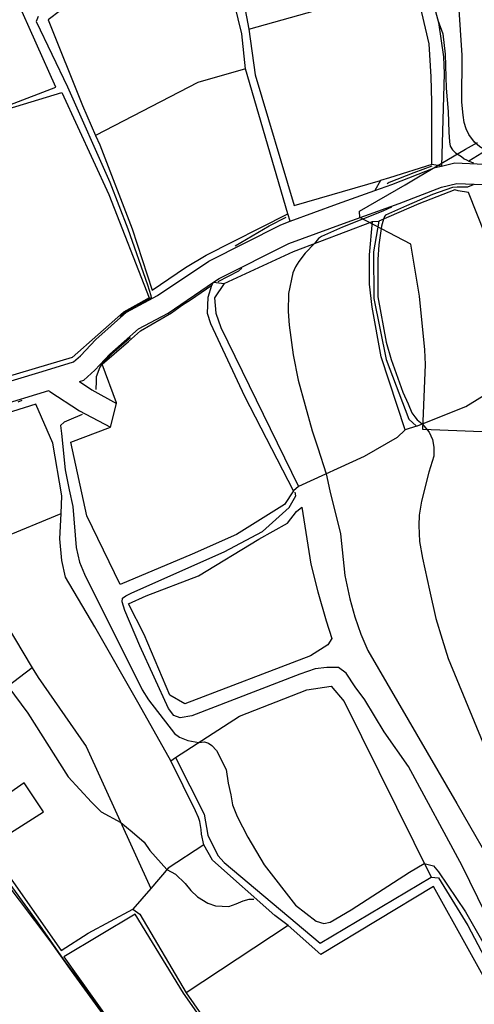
# Model space of a CAD drawing. Header units: metres. Extents: x -53000 to -50572, y -90750 to -89873.
# Tile 7 of 28: x -52402 to -52357, y -90401 to -90305. Entities that reach past the tile are written whole.
import ezdxf

# ---------------------------------------------------------------- set-up
doc = ezdxf.new("R2010")
doc.units = ezdxf.units.M
for name, color, linetype in [('2101000', 7, 'Continuous'), ('6101110', 7, 'Continuous'), ('6101120', 7, 'Continuous'), ('6110110', 7, 'Continuous'), ('6110120', 7, 'Continuous'), ('6301000', 7, 'Continuous'), ('6302000', 7, 'Continuous'), ('7101000', 7, 'Continuous'), ('7102000', 7, 'Continuous'), ('7521000', 7, 'Continuous')]:
    doc.layers.add(name, color=color, linetype=linetype)
doc.layers.add('D-BMK-ROW', color=7, linetype='Continuous', lineweight=25, true_color=0xff8000)
picture_1 = doc.add_image_def('image1.tif', size_in_pixel=(4000, 3000))

msp = doc.modelspace()

# ---------------------------------------------------------------- linework, layer by layer
at = {"layer": '2101000'}
for points in [[(-52404.81, -90340.69, 45.47), (-52399.68, -90339.15, 46.5), (-52396.63, -90338.21, 47.29), (-52395.93, -90337.6, 47.63), (-52394.45, -90336, 47.75), (-52391.42, -90333.32, 48.09), (-52388.39, -90331.71, 48.88), (-52383.37, -90328.32, 49.68), (-52376.31, -90324.76, 50.59), (-52375.38, -90324.42, 50.72), (-52370.76, -90322.73, 51.39), (-52367.09, -90321.41, 51.85), (-52365.42, -90320.81, 52.07), (-52361.18, -90319.17, 52.98), (-52360.55, -90319.02, 53.13), (-52359.26, -90318.7, 53.43), (-52356.36, -90318.82, 54.23), (-52350.89, -90319.33, 54.57), (-52346.94, -90320.1, 55.02), (-52342.76, -90320.7, 56.28), (-52340.44, -90320.61, 56.84), (-52337.29, -90320.01, 57.07), (-52334, -90318.86, 58.55), (-52329.02, -90315.61, 59.89)], [(-52396.04, -90340.13, 47.2), (-52395.62, -90340, 47.29), (-52394.53, -90339.03, 47.63), (-52393.05, -90337.44, 47.75), (-52390.27, -90334.97, 48.09), (-52387.35, -90333.42, 48.88), (-52382.89, -90330.41, 49.59), (-52382.35, -90330.05, 49.68), (-52375.52, -90326.6, 50.59), (-52370.17, -90324.64, 51.39), (-52364.71, -90322.68, 52.07), (-52360.58, -90321.08, 52.98), (-52359.06, -90320.71, 53.43), (-52356.5, -90320.81, 54.23), (-52351.18, -90321.31, 54.57), (-52347.28, -90322.07, 55.02), (-52342.87, -90322.71, 56.28), (-52340.21, -90322.6, 56.84), (-52336.76, -90321.95, 57.07), (-52333.13, -90320.68, 58.55), (-52328.14, -90317.53, 59.89)], [(-52398.95, -90341.12, 46.5), (-52399.06, -90341.06, 46.5), (-52404.22, -90342.6, 45.47), (-52412.62, -90345.19, 45.13), (-52419.72, -90347.76, 44.34), (-52420.9, -90348.18, 44.34), (-52428.81, -90350.94, 43.46), (-52430.2, -90351.42, 43.31), (-52436.54, -90354.44, 42.97), (-52445.21, -90357.91, 42.74)], [(-52396.04, -90340.13, 47.2), (-52394.82, -90340.94, 47.72), (-52392.42, -90342.28, 49.43)], [(-52398.95, -90341.12, 46.5), (-52396.04, -90343.01, 47.72), (-52392.99, -90344.59, 49.43)], [(-52392.99, -90344.59, 49.43), (-52392.42, -90342.28, 49.43)]]:
    msp.add_polyline3d(points, dxfattribs=at)
at = {"layer": '6101110'}
msp.add_polyline3d([(-52366.71, -90324.42, 53.97), (-52367.23, -90327.41, 53.97), (-52367.19, -90332.01, 53.97), (-52365.98, -90337.99, 53.97), (-52363.76, -90343.83, 53.97), (-52363.03, -90344.52, 53.97)], dxfattribs=at)
at = {"layer": '6101120'}
msp.add_polyline3d([(-52363.03, -90344.52, 53.97), (-52364.12, -90344.87, 52.84), (-52366.49, -90337.71, 52.84), (-52367.35, -90332.84, 52.84), (-52367.63, -90330.6, 52.84), (-52367.61, -90327.73, 52.84), (-52367.31, -90324.45, 52.84), (-52366.71, -90324.42, 53.97)], dxfattribs=at)
at = {"layer": '6110110'}
for points in [[(-52384.24, -90292.29, 51.47), (-52381.71, -90297.93, 51.47), (-52380.04, -90302.46, 51.47), (-52379.44, -90305.61, 51.7)], [(-52364.53, -90295.59, 54.2), (-52361.91, -90301.1, 54.2), (-52360.87, -90304.95, 53.97), (-52360.36, -90308.3, 53.86), (-52360.31, -90309.94, 53.86), (-52360.55, -90319.02, 53.13)], [(-52379.44, -90305.61, 51.7), (-52378.83, -90310.07, 51.7), (-52374.99, -90322.89, 51.7), (-52366.54, -90320.42, 51.7)], [(-52381.86, -90330.53, 51.47), (-52382.8, -90331.93, 51.47), (-52382.67, -90333.44, 51.47), (-52382.2, -90334.83, 51.47), (-52374.57, -90350.41, 51.47)], [(-52386.63, -90376.99, 47.83), (-52383.83, -90382.55, 47.83), (-52383.46, -90384.58, 47.83), (-52382.48, -90386.59, 47.83), (-52381.85, -90387.28, 47.83), (-52372.44, -90395.19, 47.83), (-52361.59, -90388.7, 47.95), (-52360.87, -90388.77, 47.95), (-52357.97, -90393.46, 47.95), (-52354.11, -90400.83, 47.95)]]:
    msp.add_polyline3d(points, dxfattribs=at)
at = {"layer": '6110120'}
for points in [[(-52379.77, -90309.49, 49.65), (-52380.13, -90306.04, 49.31), (-52380.84, -90303.1, 49.31), (-52381.1, -90301.27, 49.31), (-52385.15, -90292.44, 49.31), (-52384.24, -90292.29, 51.47)], [(-52360.55, -90319.02, 53.13), (-52361.51, -90318.87, 51.7), (-52361.5, -90312.73, 51.7), (-52361.57, -90310.28, 51.7), (-52361.78, -90307.02, 51.7), (-52362.48, -90303.98, 51.7), (-52365.22, -90298.06, 51.7), (-52365.99, -90296.25, 51.7)], [(-52375.38, -90324.42, 50.72), (-52375.63, -90323.69, 49.65), (-52379.77, -90309.49, 49.65)], [(-52366.54, -90320.42, 51.7), (-52367.09, -90321.41, 51.85)], [(-52383.43, -90331.85, 49.43), (-52383.08, -90330.7, 49.43), (-52382.89, -90330.41, 49.59)], [(-52382.89, -90330.41, 49.59), (-52381.86, -90330.53, 51.47)], [(-52383.17, -90334.48, 49.43), (-52383.49, -90333.45, 49.43), (-52383.43, -90331.85, 49.43)], [(-52374.57, -90350.41, 51.47), (-52375.07, -90350.83, 49.43), (-52379.85, -90341.61, 49.43), (-52383.17, -90334.48, 49.43)], [(-52375.58, -90393.46, 45.18), (-52376.91, -90392.46, 45.9), (-52382.99, -90387.04, 46.24), (-52383.85, -90385.54, 46.24), (-52384.09, -90384.48, 46.24), (-52384.12, -90384.04, 46.36), (-52384.26, -90383.25, 46.36), (-52384.37, -90382.85, 46.36), (-52384.66, -90382.22, 46.36), (-52387.08, -90377.32, 46.36), (-52386.63, -90376.99, 47.83)], [(-52354.11, -90400.83, 47.95), (-52354.88, -90401.25, 45.18), (-52361.35, -90389.63, 45.18), (-52372.39, -90396.28, 45.18), (-52375.58, -90393.46, 45.18)]]:
    msp.add_polyline3d(points, dxfattribs=at)
at = {"layer": '6301000'}
for points in [[(-52379.44, -90305.61, 51.7), (-52370.47, -90303.08, 51.7), (-52371.55, -90298.01, 51.7), (-52365.99, -90296.25, 51.7)], [(-52363.03, -90344.52, 53.97), (-52358.19, -90342.58, 54.2), (-52351.77, -90338.64, 55.22), (-52351.59, -90338.12, 55.11), (-52354.71, -90329.66, 55.11), (-52357.92, -90321.61, 54.88), (-52358.94, -90321.44, 54.43), (-52359.25, -90321.35, 54.43), (-52362.78, -90322.73, 54.2), (-52366.71, -90324.42, 53.97)], [(-52381.86, -90330.53, 51.47), (-52375.08, -90327.4, 51.7), (-52367.31, -90324.45, 52.84)], [(-52400.3, -90342.34, 46.7), (-52405.55, -90343.99, 46.47), (-52418.17, -90348.8, 46.47), (-52417.29, -90350.91, 46.47), (-52413.88, -90358.75, 46.24), (-52413.86, -90359.36, 46.01), (-52414.67, -90360.73, 45.98), (-52417.03, -90362.56, 45.9), (-52421.59, -90365.43, 45.67), (-52413.9, -90379.73, 44.99)], [(-52387.08, -90377.32, 46.36), (-52390.2, -90371.79, 46.92), (-52394.52, -90364.19, 46.92), (-52397.42, -90359.3, 46.92), (-52397.78, -90357.68, 46.92), (-52397.95, -90355.54, 46.92), (-52397.82, -90353.08, 46.92), (-52397.77, -90351.34, 46.92), (-52398.65, -90346.16, 46.92), (-52400.3, -90342.34, 46.7)], [(-52375.07, -90350.83, 49.43), (-52375.95, -90352.19, 49.43), (-52380.66, -90355.14, 49.43), (-52384.99, -90357.06, 49.43), (-52392.05, -90360.01, 49.43), (-52395.32, -90353.29, 49.43), (-52396.87, -90346.09, 49.43), (-52392.99, -90344.59, 49.43)], [(-52364.12, -90344.87, 52.84), (-52364.92, -90345.62, 52.84), (-52368.13, -90347.49, 52.72), (-52374.57, -90350.41, 51.47)], [(-52386.63, -90376.99, 47.83), (-52380.36, -90372.92, 48.29), (-52373.77, -90370.35, 48.63), (-52371.37, -90370, 48.63), (-52370.1, -90371.48, 48.63), (-52361.59, -90388.7, 47.95)], [(-52404.98, -90385.74, 45.1), (-52399.57, -90382.31, 45.1), (-52401.46, -90379.46, 45.1), (-52404.42, -90381.51, 45.1), (-52406.48, -90383.07, 45.1), (-52407.18, -90383.45, 44.99), (-52410.43, -90377.61, 44.99), (-52413.9, -90379.73, 44.99)], [(-52404.98, -90385.74, 45.1), (-52397.82, -90395.88, 45.45), (-52395.2, -90394.19, 45.45), (-52390.8, -90391.86, 45.56), (-52390.13, -90392.32, 45.56), (-52385.57, -90400.05, 45.18)], [(-52375.58, -90393.46, 45.18), (-52385.57, -90400.05, 45.18)]]:
    msp.add_polyline3d(points, dxfattribs=at)
at = {"layer": '6302000'}
for points in [[(-52413.86, -90359.36, 46.01), (-52409.02, -90357.75, 46.24), (-52407.35, -90357.04, 46.42), (-52403.68, -90355.48, 46.81), (-52397.82, -90353.08, 46.92)], [(-52407.35, -90357.04, 46.42), (-52400.66, -90368.19, 46.36), (-52400.09, -90369.14, 46.36), (-52395.39, -90375.9, 46.24), (-52389.05, -90389.81, 45.79)], [(-52400.66, -90368.19, 46.36), (-52403.72, -90370.52, 45.9), (-52409.22, -90373.12, 45.71)], [(-52383.85, -90385.54, 46.24), (-52387.36, -90387.84, 46.01), (-52389.05, -90389.81, 45.79), (-52390.8, -90391.86, 45.56)]]:
    msp.add_polyline3d(points, dxfattribs=at)
at = {"layer": '7101000'}
for points in [[(-52380.78, -90326.84, 50), (-52380.77, -90326.83, 50), (-52377.46, -90324.87, 50), (-52375.77, -90324.04, 50)], [(-52382.44, -90330.32, 50), (-52380.41, -90329.3, 50), (-52380.12, -90329.01, 50)], [(-52353.97, -90396.94, 50), (-52358.53, -90387.6, 50), (-52363.79, -90377.85, 50), (-52366.17, -90374.48, 50), (-52368.08, -90371.32, 50), (-52369.03, -90370.04, 50), (-52369.92, -90368.71, 50), (-52370.65, -90368.17, 50), (-52371.79, -90368.17, 50), (-52372.93, -90368.3, 50), (-52374.44, -90368.8, 50), (-52385.02, -90372.91, 50), (-52386.16, -90373.09, 50), (-52386.8, -90372.86, 50), (-52387.3, -90372.18, 50), (-52390.13, -90366.05, 50), (-52391.59, -90362.58, 50), (-52391.86, -90361.72, 50), (-52391.82, -90361.35, 50), (-52391.5, -90361.13, 50), (-52390.91, -90360.85, 50), (-52381.87, -90356.84, 50), (-52378.09, -90354.84, 50), (-52375.49, -90352.47, 50), (-52374.98, -90351.57, 50), (-52374.85, -90351.35, 50), (-52374.9, -90350.96, 50)]]:
    msp.add_polyline3d(points, dxfattribs=at)
at = {"layer": '7102000'}
for points in [[(-52343.8, -90320.39, 56), (-52346.18, -90319.73, 56), (-52349.1, -90319.24, 56), (-52354.59, -90318.19, 56), (-52355.6, -90317.82, 56), (-52356.2, -90317.49, 56), (-52356.81, -90317.14, 56), (-52357.32, -90316.66, 56), (-52357.89, -90315.91, 56), (-52358.14, -90315.37, 56), (-52358.34, -90314.74, 56), (-52358.45, -90314.02, 56), (-52358.58, -90312.75, 56), (-52358.54, -90308.15, 56), (-52358.88, -90303.2, 56)], [(-52400.09, -90304.37, 48), (-52400.29, -90304.86, 48), (-52397.2, -90311.25, 48), (-52393.06, -90320.61, 48), (-52391.29, -90325.17, 48), (-52389.38, -90330.67, 48), (-52389.04, -90331.7, 48), (-52389.01, -90331.92, 48), (-52389.14, -90332.03, 48), (-52390.45, -90332.69, 48), (-52391.47, -90333.28, 48), (-52392.02, -90333.74, 48), (-52392.06, -90333.8, 48)], [(-52360.91, -90304.73, 54), (-52360.42, -90306.07, 54), (-52360.19, -90308.06, 54), (-52360.1, -90311.38, 54), (-52359.92, -90313.67, 54), (-52359.86, -90315.69, 54), (-52359.77, -90316.63, 54), (-52359.71, -90317.08, 54), (-52359.5, -90317.41, 54), (-52359.2, -90317.73, 54), (-52358.61, -90318.09, 54), (-52358.33, -90318.31, 54), (-52358.12, -90318.42, 54), (-52357.88, -90318.52, 54), (-52357.43, -90318.69, 54)], [(-52361.52, -90319.02, 52), (-52363.28, -90319.69, 52), (-52365.7, -90320.62, 52), (-52365.9, -90320.76, 52)], [(-52357.47, -90320.87, 54), (-52358.02, -90321.08, 54), (-52359.03, -90321.08, 54), (-52359.48, -90321.11, 54), (-52360.14, -90321.34, 54), (-52361.44, -90321.8, 54), (-52363.99, -90322.91, 54), (-52366.05, -90323.83, 54), (-52366.15, -90323.95, 54), (-52366.25, -90324.22, 54), (-52366.43, -90324.92, 54), (-52366.7, -90326.73, 54), (-52366.79, -90328.18, 54), (-52366.79, -90331.82, 54), (-52365.98, -90336.28, 54), (-52365.51, -90337.96, 54), (-52364.35, -90341.17, 54), (-52363.84, -90342.33, 54), (-52363.46, -90343.19, 54), (-52363.19, -90343.6, 54), (-52362.95, -90343.9, 54), (-52362.45, -90344.29, 54), (-52361.76, -90345.11, 54), (-52361.44, -90345.83, 54), (-52361.32, -90346.57, 54), (-52361.32, -90347.46, 54), (-52361.79, -90349.03, 54), (-52362.51, -90351.85, 54), (-52362.74, -90353.23, 54), (-52362.8, -90354.23, 54), (-52362.71, -90355.82, 54), (-52362.43, -90357.45, 54), (-52361.74, -90360.57, 54), (-52361.11, -90363.36, 54), (-52360.5, -90365.39, 54), (-52359.9, -90367.28, 54), (-52356.5, -90375.52, 54)], [(-52365.45, -90323.04, 52), (-52366.3, -90323.42, 52), (-52370.25, -90324.99, 52), (-52372.33, -90325.92, 52), (-52372.62, -90326.1, 52), (-52373.02, -90326.62, 52), (-52373.92, -90327.54, 52), (-52374.55, -90328.37, 52), (-52374.87, -90328.9, 52), (-52375.12, -90329.47, 52), (-52375.55, -90331.52, 52), (-52375.59, -90333.26, 52), (-52375.5, -90334.62, 52), (-52375.1, -90337.52, 52), (-52374.61, -90340, 52), (-52373.23, -90344.98, 52), (-52372.67, -90346.64, 52), (-52371.85, -90349.18, 52), (-52371.51, -90350.83, 52), (-52370.47, -90355.07, 52), (-52370.02, -90359.13, 52), (-52369.54, -90361.43, 52), (-52369.07, -90363.19, 52), (-52368.48, -90364.89, 52), (-52367.79, -90366.51, 52), (-52359.05, -90381.5, 52), (-52350.64, -90396.14, 52)], [(-52391.07, -90335.81, 48), (-52391.15, -90335.9, 48), (-52392.86, -90337.41, 48), (-52393.83, -90338.36, 48), (-52394.03, -90338.71, 48), (-52394.41, -90339.68, 48), (-52394.41, -90340.09, 48), (-52394.42, -90340.91, 48)], [(-52401.69, -90341.98, 46), (-52402.09, -90342.17, 46)], [(-52395.77, -90343.36, 48), (-52397.09, -90343.92, 48), (-52397.54, -90344.1, 48), (-52397.91, -90344.44, 48), (-52397.87, -90344.7, 48), (-52397.8, -90345.22, 48), (-52397.43, -90348.78, 48), (-52397.05, -90350.75, 48), (-52396.68, -90352.38, 48), (-52396.35, -90356.4, 48), (-52396.05, -90357.85, 48), (-52395.53, -90359, 48), (-52389.89, -90370.35, 48), (-52389.26, -90371.32, 48), (-52386.73, -90374.63, 48), (-52386.24, -90375, 48), (-52385.42, -90375.33, 48), (-52384.33, -90375.5, 48), (-52383.79, -90375.44, 48), (-52383.38, -90375.59, 48), (-52383.08, -90375.82, 48), (-52382.6, -90376.3, 48), (-52381.67, -90378.16, 48), (-52381.48, -90379.5, 48), (-52381.22, -90380.65, 48), (-52381.03, -90381.62, 48), (-52380.59, -90382.77, 48), (-52379.54, -90384.78, 48), (-52377.94, -90387.49, 48), (-52374.86, -90391.45, 48), (-52372.86, -90393.03, 48), (-52372.09, -90393.24, 48), (-52371.46, -90393.11, 48), (-52369.43, -90391.92, 48), (-52363.7, -90388.21, 48), (-52362.25, -90387.36, 48), (-52361.36, -90387.61, 48), (-52360.86, -90388.18, 48), (-52358.21, -90392.1, 48), (-52355.34, -90397.15, 48)], [(-52403.05, -90370, 46), (-52401.11, -90372.65, 46), (-52397.16, -90378.88, 46), (-52394.87, -90381.37, 46), (-52393.9, -90382.29, 46), (-52391.99, -90383.35, 46), (-52390.86, -90384.26, 46), (-52389.69, -90385.28, 46), (-52389.15, -90386.11, 46), (-52387.47, -90387.97, 46), (-52386.62, -90388.4, 46), (-52385.69, -90389.33, 46), (-52385.11, -90390.01, 46), (-52384.48, -90390.64, 46), (-52383.45, -90391.27, 46), (-52382.72, -90391.52, 46), (-52381.41, -90391.57, 46), (-52380.67, -90391.32, 46), (-52379.99, -90391.03, 46), (-52379.41, -90390.88, 46), (-52378.94, -90390.88, 46)], [(-52377.5, -90414.14, 44), (-52377.67, -90414.15, 44), (-52381.82, -90416.71, 44), (-52382.03, -90416.69, 44), (-52382.82, -90415.6, 44), (-52390.29, -90406.64, 44), (-52391.38, -90405.29, 44), (-52394.49, -90400.9, 44), (-52397.6, -90396.73, 44), (-52400.14, -90393.1, 44), (-52406.23, -90384.76, 44)]]:
    msp.add_polyline3d(points, dxfattribs=at)
at = {"layer": '7521000'}
for points in [[(-52385.15, -90292.44, 49.31), (-52393.48, -90293.8, 48.74), (-52392.22, -90298.25, 48.63), (-52391.84, -90299.16, 48.52), (-52399.1, -90304.7, 48.29), (-52395.73, -90313.08, 48.74), (-52394.48, -90316.02, 49.65)], [(-52424.17, -90308.57, 46.13), (-52418.66, -90320.01, 46.13), (-52412.32, -90316.65, 46.13), (-52398.36, -90311.28, 46.13), (-52404.16, -90298.3, 46.13), (-52407.34, -90299.47, 46.13), (-52413.16, -90302.77, 46.13), (-52420.09, -90306.89, 46.13), (-52424.17, -90308.57, 46.13)], [(-52343.87, -90301.84, 68), (-52346.16, -90304.89, 66), (-52346.42, -90305.25, 65.74), (-52348.15, -90307.61, 64), (-52350.15, -90310.34, 62), (-52352.14, -90313.07, 60), (-52352.63, -90313.73, 59.61), (-52354.94, -90316.16, 58), (-52356.2, -90317.49, 56), (-52357.88, -90318.52, 54)], [(-52379.77, -90309.49, 49.65), (-52384.43, -90310.81, 49.65), (-52394.48, -90316.02, 49.65), (-52394.04, -90316.92, 49.65)], [(-52397.76, -90311.8, 46.58), (-52393.17, -90321.8, 46.58), (-52389.22, -90331.94, 46.58), (-52390.26, -90332.51, 46.58), (-52391.74, -90333.34, 46.58), (-52396.76, -90337.79, 46.58), (-52404.35, -90340.04, 46.58), (-52407.68, -90331.28, 46.58), (-52413.14, -90333.04, 46.58), (-52418.19, -90320.34, 46.58), (-52412.41, -90317.28, 46.58), (-52404.55, -90313.88, 46.58), (-52397.76, -90311.8, 46.58)], [(-52394.04, -90316.92, 49.65), (-52390.89, -90325.16, 49.65), (-52388.9, -90331.18, 49.65), (-52385.64, -90328.97, 49.65), (-52383.63, -90327.74, 49.65), (-52375.63, -90323.69, 49.65)], [(-52361.51, -90318.87, 51.7), (-52365.66, -90320.16, 51.7), (-52366.54, -90320.42, 51.7)], [(-52392.42, -90342.28, 49.43), (-52392.41, -90342.23, 49.43), (-52393.82, -90338.43, 49.43), (-52391.25, -90336.2, 49.43), (-52390.07, -90335.15, 49.43), (-52387.01, -90333.4, 49.43), (-52385.93, -90332.63, 49.43), (-52385.15, -90332.11, 49.43), (-52383.08, -90330.7, 49.43)], [(-52374.26, -90352.44, 51.25), (-52373.38, -90358.03, 51.25), (-52372.68, -90360.76, 51.25), (-52371.88, -90363.59, 51.13), (-52371.31, -90365.31, 50.9), (-52371.7, -90365.94, 50.79), (-52373.4, -90367.03, 50.79), (-52385.72, -90371.72, 50.34), (-52387.17, -90370.86, 50.22), (-52389.7, -90364.93, 50.11), (-52391.22, -90361.93, 50.34), (-52389.51, -90361.14, 50.34), (-52384.37, -90359.19, 50.34), (-52378.46, -90355.58, 50.68), (-52375.64, -90354.03, 51.02), (-52374.76, -90352.87, 51.13), (-52374.26, -90352.44, 51.25)], [(-52395.37, -90424.13, 43.02), (-52382.36, -90416.77, 43.02), (-52387.12, -90410.91, 43.02), (-52391.16, -90405.67, 43.02), (-52396.83, -90397.9, 43.02), (-52398.92, -90394.94, 43.02), (-52406.34, -90385.11, 43.02), (-52410.15, -90387.08, 43.02), (-52416.48, -90375.3, 43.02), (-52422.75, -90364.77, 43.02), (-52425.73, -90358.05, 43.02)], [(-52381.82, -90416.46, 44.2), (-52376.69, -90413.11, 44.2), (-52385.83, -90400.09, 44.2), (-52390.57, -90392.34, 44.2), (-52397.56, -90396.51, 44.2), (-52391.42, -90405.13, 44.2), (-52385.26, -90412.37, 44.2), (-52381.82, -90416.46, 44.2)], [(-52385.57, -90400.05, 45.18), (-52382.36, -90404.7, 45.18)]]:
    msp.add_polyline3d(points, dxfattribs=at)
at = {"layer": 'D-BMK-ROW'}
msp.add_polyline3d([(-52347.479, -90345.422, 60.215), (-52362.385, -90344.82, 53.985), (-52362.117, -90338.449, 54.182), (-52362.191, -90337.019, 54.254), (-52362.711, -90331.772, 54.364), (-52363.583, -90326.683, 54.236), (-52368.564, -90324.053, 51.543), (-52368.593, -90323.45, 51.568), (-52364.133, -90320.839, 54.34), (-52362.833, -90320.078, 54.296), (-52358.21, -90317.371, 57.178), (-52357.048, -90316.69, 58.1)], dxfattribs=at)

# ---------------------------------------------------------------- pictures from other files: only their frames are drawn
image = msp.add_image(picture_1, insert=(-53000.125, -90749.875), size_in_units=(1000, 750))
image.dxf.flags = 7

doc.saveas('drawing.dxf')
